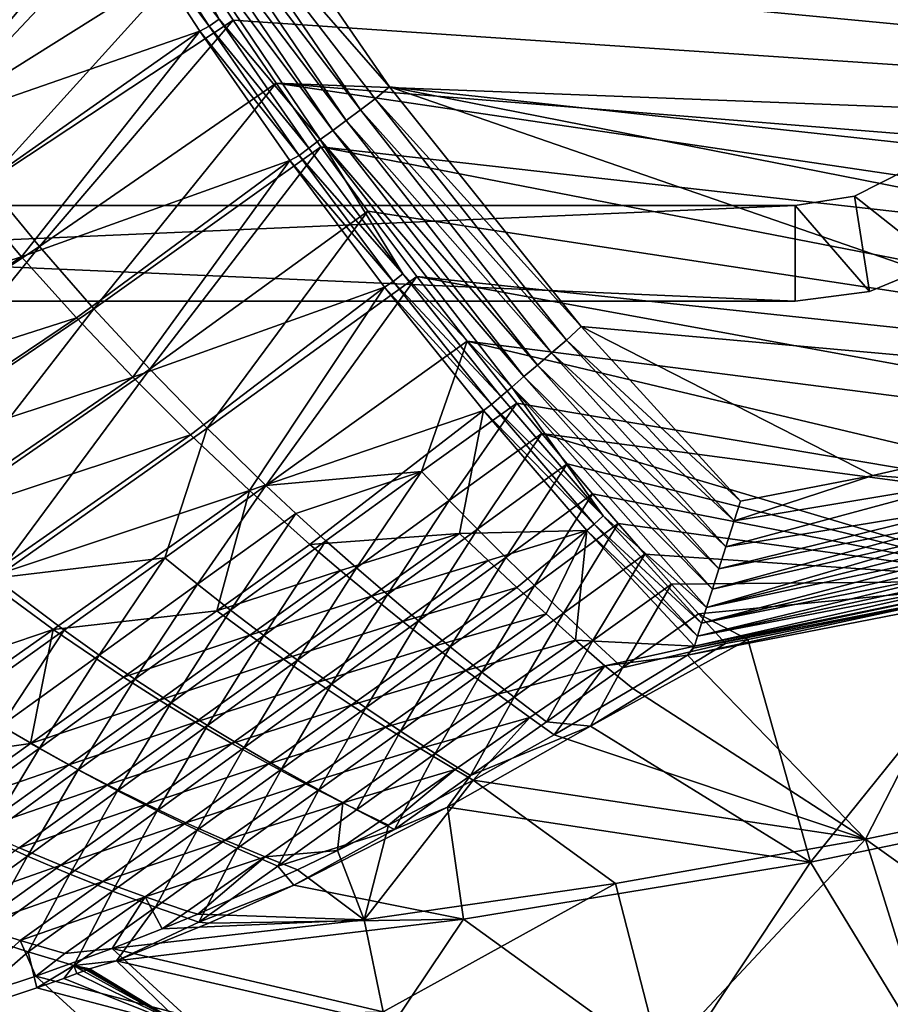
# Model space of a CAD drawing. Header units: metres. Extents: x 0 to 1651, y -1070 to 0.
# Tile 12 of 112: x 378 to 560, y -966 to -760. Entities that reach past the tile are written whole.
import ezdxf

# ---------------------------------------------------------------- set-up
doc = ezdxf.new("R2010")
doc.units = ezdxf.units.M

msp = doc.modelspace()

# ---------------------------------------------------------------- linework, layer by layer
at = {"layer": 'None'}
for points in [[(349.881927, -766.351929, -305.675262), (339.888123, -752.109558, -305.695221), (396.246918, -718.725159, -406)], [(349.881927, -766.351929, -305.675262), (396.246918, -718.725159, -406), (404.908142, -732.795654, -406)], [(412.642365, -725.19928, -402.069946), (455.149963, -773.877625, -403), (418.78299, -721.040039, -403)], [(418.78299, -721.040039, -403), (817.022522, -779.343079, -403), (874.955444, -755.91217, -403)], [(455.149963, -773.877625, -403), (743.870544, -805.366028, -403), (418.78299, -721.040039, -403)], [(743.870544, -805.366028, -403), (769.123169, -796.820801, -403), (418.78299, -721.040039, -403)], [(418.78299, -721.040039, -403), (769.123169, -796.820801, -403), (817.022522, -779.343079, -403)], [(449.072815, -778.666809, -401.985809), (412.642365, -725.19928, -402.069946), (409.638733, -727.115723, -400.920532)], [(449.072815, -778.666809, -401.985809), (452.154419, -776.379761, -402.745026), (412.642365, -725.19928, -402.069946)], [(452.154419, -776.379761, -402.745026), (455.149963, -773.877625, -403), (412.642365, -725.19928, -402.069946)], [(446.098785, -780.874023, -400.733734), (409.638733, -727.115723, -400.920532), (406.780457, -728.939514, -399.337524)], [(446.098785, -780.874023, -400.733734), (449.072815, -778.666809, -401.985809), (409.638733, -727.115723, -400.920532)], [(443.282104, -782.964417, -399.011993), (406.780457, -728.939514, -399.337524), (404.110596, -730.643188, -397.344635)], [(440.669128, -784.903687, -396.848724), (443.282104, -782.964417, -399.011993), (404.110596, -730.643188, -397.344635)], [(440.669128, -784.903687, -396.848724), (404.110596, -730.643188, -397.344635), (419.545227, -759.727051, -394.677643)], [(443.282104, -782.964417, -399.011993), (446.098785, -780.874023, -400.733734), (406.780457, -728.939514, -399.337524)], [(360.23291, -780.299438, -305.651245), (349.881927, -766.351929, -305.675262), (404.908142, -732.795654, -406)], [(404.908142, -732.795654, -406), (413.763672, -746.690247, -406), (360.23291, -780.299438, -305.651245)], [(966.380066, -745.566528, -406), (917.642761, -768.503906, -406), (404.908142, -732.795654, -406)], [(917.642761, -768.503906, -406), (413.763672, -746.690247, -406), (404.908142, -732.795654, -406)], [(335.724365, -754.798645, -292.612457), (345.809509, -768.93927, -292.612457), (397.507843, -734.586914, -389.243561)], [(345.809509, -768.93927, -292.612457), (356.261078, -782.759216, -292.612457), (397.507843, -734.586914, -389.243561)], [(397.507843, -734.586914, -389.243561), (356.261078, -782.759216, -292.612457), (415.461121, -762.23175, -388.762451)], [(417.416656, -761.193054, -391.868439), (399.495544, -733.588745, -392.254913), (397.507843, -734.586914, -389.243561)], [(415.461121, -762.23175, -388.762451), (417.416656, -761.193054, -391.868439), (397.507843, -734.586914, -389.243561)], [(417.416656, -761.193054, -391.868439), (419.545227, -759.727051, -394.677643), (399.495544, -733.588745, -392.254913)], [(413.763672, -746.690247, -406), (370.930908, -793.941162, -305.622925), (360.23291, -780.299438, -305.651245)], [(413.763672, -746.690247, -406), (422.483612, -759.920715, -406), (370.930908, -793.941162, -305.622925)], [(917.642761, -768.503906, -406), (868.193237, -789.862549, -406), (413.763672, -746.690247, -406)], [(868.193237, -789.862549, -406), (422.483612, -759.920715, -406), (413.763672, -746.690247, -406)], [(422.483612, -759.920715, -406), (381.965881, -807.26593, -305.590149), (370.930908, -793.941162, -305.622925)], [(381.965881, -807.26593, -305.590149), (422.483612, -759.920715, -406), (431.436432, -773.070007, -406)], [(436.224152, -788.202515, -391.346588), (417.416656, -761.193054, -391.868439), (415.461121, -762.23175, -388.762451)], [(438.302765, -786.659912, -394.279602), (419.545227, -759.727051, -394.677643), (417.416656, -761.193054, -391.868439)], [(436.224152, -788.202515, -391.346588), (438.302765, -786.659912, -394.279602), (417.416656, -761.193054, -391.868439)], [(438.302765, -786.659912, -394.279602), (440.669128, -784.903687, -396.848724), (419.545227, -759.727051, -394.677643)], [(422.483612, -759.920715, -406), (868.193237, -789.862549, -406), (431.436432, -773.070007, -406)], [(356.261078, -782.759216, -292.612457), (367.066193, -796.245361, -292.612457), (415.461121, -762.23175, -388.762451)], [(415.461121, -762.23175, -388.762451), (367.066193, -796.245361, -292.612457), (378.211334, -809.385559, -292.612457)], [(434.321045, -789.294983, -388.114349), (415.461121, -762.23175, -388.762451), (378.211334, -809.385559, -292.612457)], [(434.321045, -789.294983, -388.114349), (436.224152, -788.202515, -391.346588), (415.461121, -762.23175, -388.762451)], [(393.327759, -820.262634, -305.552734), (381.965881, -807.26593, -305.590149), (431.436432, -773.070007, -406)], [(431.436432, -773.070007, -406), (440.794678, -786.374756, -406), (393.327759, -820.262634, -305.552734)], [(868.193237, -789.862549, -406), (829.429016, -805.309204, -406), (431.436432, -773.070007, -406)], [(431.436432, -773.070007, -406), (829.429016, -805.309204, -406), (777.389954, -824.316711, -406)], [(431.436432, -773.070007, -406), (777.389954, -824.316711, -406), (440.794678, -786.374756, -406)], [(495.199585, -823.980286, -403), (455.149963, -773.877625, -403), (452.154419, -776.379761, -402.745026)], [(636.680481, -836.68634, -403), (694.077942, -820.897461, -403), (455.149963, -773.877625, -403)], [(694.077942, -820.897461, -403), (743.870544, -805.366028, -403), (455.149963, -773.877625, -403)], [(455.149963, -773.877625, -403), (495.199585, -823.980286, -403), (636.680481, -836.68634, -403)], [(492.138519, -826.801575, -402.709076), (452.154419, -776.379761, -402.745026), (449.072815, -778.666809, -401.985809)], [(492.138519, -826.801575, -402.709076), (495.199585, -823.980286, -403), (452.154419, -776.379761, -402.745026)], [(489.040771, -829.46991, -401.843567), (449.072815, -778.666809, -401.985809), (446.098785, -780.874023, -400.733734)], [(489.040771, -829.46991, -401.843567), (492.138519, -826.801575, -402.709076), (449.072815, -778.666809, -401.985809)], [(486.066528, -832.03186, -400.418335), (446.098785, -780.874023, -400.733734), (443.282104, -782.964417, -399.011993)], [(486.066528, -832.03186, -400.418335), (489.040771, -829.46991, -401.843567), (446.098785, -780.874023, -400.733734)], [(483.272522, -834.438538, -398.46347), (443.282104, -782.964417, -399.011993), (440.669128, -784.903687, -396.848724)], [(483.272522, -834.438538, -398.46347), (486.066528, -832.03186, -400.418335), (443.282104, -782.964417, -399.011993)], [(440.794678, -786.374756, -406), (405.006531, -832.920959, -305.510468), (393.327759, -820.262634, -305.552734)], [(440.794678, -786.374756, -406), (450.584564, -799.842957, -406), (405.006531, -832.920959, -305.510468)], [(440.669128, -784.903687, -396.848724), (438.302765, -786.659912, -394.279602), (457.932037, -812.966003, -393.766693)], [(480.711334, -836.644714, -396.015381), (483.272522, -834.438538, -398.46347), (440.669128, -784.903687, -396.848724)], [(480.711334, -836.644714, -396.015381), (440.669128, -784.903687, -396.848724), (457.932037, -812.966003, -393.766693)], [(777.389954, -824.316711, -406), (724.750854, -841.593079, -406), (440.794678, -786.374756, -406)], [(440.794678, -786.374756, -406), (724.750854, -841.593079, -406), (450.584564, -799.842957, -406)], [(455.910187, -814.582092, -390.675446), (436.224152, -788.202515, -391.346588), (434.321045, -789.294983, -388.114349)], [(457.932037, -812.966003, -393.766693), (438.302765, -786.659912, -394.279602), (436.224152, -788.202515, -391.346588)], [(455.910187, -814.582092, -390.675446), (457.932037, -812.966003, -393.766693), (436.224152, -788.202515, -391.346588)], [(434.321045, -789.294983, -388.114349), (378.211334, -809.385559, -292.612457), (389.682281, -822.168335, -292.612457)], [(401.464233, -834.58313, -292.612457), (434.321045, -789.294983, -388.114349), (389.682281, -822.168335, -292.612457)], [(454.0896, -815.739929, -387.278625), (434.321045, -789.294983, -388.114349), (401.464233, -834.58313, -292.612457)], [(454.0896, -815.739929, -387.278625), (455.910187, -814.582092, -390.675446), (434.321045, -789.294983, -388.114349)], [(370.930908, -793.941162, -305.622925), (381.965881, -807.26593, -305.590149), (331.571777, -840.637573, -204.657486)], [(367.066193, -796.245361, -292.612457), (316.51004, -828.630127, -195.074982), (378.211334, -809.385559, -292.612457)], [(450.584564, -799.842957, -406), (416.993134, -845.233215, -305.462921), (405.006531, -832.920959, -305.510468)], [(416.993134, -845.233215, -305.462921), (450.584564, -799.842957, -406), (460.835541, -813.483276, -406)], [(724.750854, -841.593079, -406), (460.835541, -813.483276, -406), (450.584564, -799.842957, -406)], [(381.965881, -807.26593, -305.590149), (344.835022, -853.15979, -204.615845), (331.571777, -840.637573, -204.657486)], [(344.835022, -853.15979, -204.615845), (381.965881, -807.26593, -305.590149), (393.327759, -820.262634, -305.552734)], [(378.211334, -809.385559, -292.612457), (316.51004, -828.630127, -195.074982), (329.35321, -841.471313, -195.074982)], [(389.682281, -822.168335, -292.612457), (378.211334, -809.385559, -292.612457), (329.35321, -841.471313, -195.074982)], [(478.430847, -838.60907, -393.12027), (457.932037, -812.966003, -393.766693), (455.910187, -814.582092, -390.675446)], [(480.711334, -836.644714, -396.015381), (457.932037, -812.966003, -393.766693), (478.430847, -838.60907, -393.12027)], [(429.278656, -857.192932, -305.409546), (416.993134, -845.233215, -305.462921), (460.835541, -813.483276, -406)], [(429.278656, -857.192932, -305.409546), (460.835541, -813.483276, -406), (471.364014, -827.031738, -406)], [(476.476593, -840.29248, -389.832031), (455.910187, -814.582092, -390.675446), (454.0896, -815.739929, -387.278625)], [(476.476593, -840.29248, -389.832031), (478.430847, -838.60907, -393.12027), (455.910187, -814.582092, -390.675446)], [(724.750854, -841.593079, -406), (682.642212, -854.043579, -406), (460.835541, -813.483276, -406)], [(682.642212, -854.043579, -406), (471.364014, -827.031738, -406), (460.835541, -813.483276, -406)], [(413.541809, -846.620239, -292.612457), (454.0896, -815.739929, -387.278625), (401.464233, -834.58313, -292.612457)], [(454.0896, -815.739929, -387.278625), (413.541809, -846.620239, -292.612457), (425.899109, -858.270813, -292.612457)], [(474.774078, -841.52179, -386.232208), (454.0896, -815.739929, -387.278625), (425.899109, -858.270813, -292.612457)], [(474.774078, -841.52179, -386.232208), (476.476593, -840.29248, -389.832031), (454.0896, -815.739929, -387.278625)], [(358.522186, -865.145752, -204.568878), (344.835022, -853.15979, -204.615845), (393.327759, -820.262634, -305.552734)], [(393.327759, -820.262634, -305.552734), (405.006531, -832.920959, -305.510468), (358.522186, -865.145752, -204.568878)], [(389.682281, -822.168335, -292.612457), (329.35321, -841.471313, -195.074982), (342.631134, -853.778076, -195.074982)], [(401.464233, -834.58313, -292.612457), (389.682281, -822.168335, -292.612457), (342.631134, -853.778076, -195.074982)], [(528.535522, -860.498474, -403), (495.199585, -823.980286, -403), (492.138519, -826.801575, -402.709076)], [(495.199585, -823.980286, -403), (556.248596, -855.120728, -403), (636.680481, -836.68634, -403)], [(495.199585, -823.980286, -403), (528.535522, -860.498474, -403), (556.248596, -855.120728, -403)], [(461.827362, -854.309875, -355.822205), (429.278656, -857.192932, -305.409546), (471.364014, -827.031738, -406)], [(471.364014, -827.031738, -406), (481.750244, -839.967041, -406), (461.827362, -854.309875, -355.822205)], [(682.642212, -854.043579, -406), (636.776367, -866.25531, -406), (471.364014, -827.031738, -406)], [(636.776367, -866.25531, -406), (481.750244, -839.967041, -406), (471.364014, -827.031738, -406)], [(527.215393, -864.630432, -402.75528), (492.138519, -826.801575, -402.709076), (489.040771, -829.46991, -401.843567)], [(527.215393, -864.630432, -402.75528), (528.535522, -860.498474, -403), (492.138519, -826.801575, -402.709076)], [(525.483521, -870.060669, -401.663666), (489.040771, -829.46991, -401.843567), (486.066528, -832.03186, -400.418335)], [(525.483521, -870.060669, -401.663666), (527.215393, -864.630432, -402.75528), (489.040771, -829.46991, -401.843567)], [(405.006531, -832.920959, -305.510468), (372.612183, -876.577881, -204.515976), (358.522186, -865.145752, -204.568878)], [(405.006531, -832.920959, -305.510468), (416.993134, -845.233215, -305.462921), (372.612183, -876.577881, -204.515976)], [(524.036255, -874.610718, -400.002136), (486.066528, -832.03186, -400.418335), (483.272522, -834.438538, -398.46347)], [(524.036255, -874.610718, -400.002136), (525.483521, -870.060669, -401.663666), (486.066528, -832.03186, -400.418335)], [(401.464233, -834.58313, -292.612457), (342.631134, -853.778076, -195.074982), (356.316833, -865.530884, -195.074982)], [(413.541809, -846.620239, -292.612457), (401.464233, -834.58313, -292.612457), (356.316833, -865.530884, -195.074982)], [(522.687622, -878.859192, -397.708893), (483.272522, -834.438538, -398.46347), (480.711334, -836.644714, -396.015381)], [(522.687622, -878.859192, -397.708893), (524.036255, -874.610718, -400.002136), (483.272522, -834.438538, -398.46347)], [(499.798706, -863.546021, -392.321777), (480.711334, -836.644714, -396.015381), (478.430847, -838.60907, -393.12027)], [(521.472595, -882.692444, -394.833649), (480.711334, -836.644714, -396.015381), (499.798706, -863.546021, -392.321777)], [(521.472595, -882.692444, -394.833649), (522.687622, -878.859192, -397.708893), (480.711334, -836.644714, -396.015381)], [(636.680481, -836.68634, -403), (556.248596, -855.120728, -403), (575.57605, -856.525452, -402.52005)], [(499.798706, -863.546021, -392.321777), (478.430847, -838.60907, -393.12027), (476.476593, -840.29248, -389.832031)], [(474.774078, -841.52179, -386.232208), (425.899109, -858.270813, -292.612457), (438.519806, -869.526917, -292.612457)], [(469.800964, -867.235657, -341.381226), (474.774078, -841.52179, -386.232208), (438.519806, -869.526917, -292.612457)], [(481.750244, -839.967041, -406), (467.646088, -860.34613, -355.79126), (461.827362, -854.309875, -355.822205)], [(481.750244, -839.967041, -406), (487.004303, -846.355835, -406), (467.646088, -860.34613, -355.79126)], [(496.388275, -866.587891, -384.947418), (474.774078, -841.52179, -386.232208), (469.800964, -867.235657, -341.381226)], [(497.926514, -865.28479, -388.794128), (476.476593, -840.29248, -389.832031), (474.774078, -841.52179, -386.232208)], [(496.388275, -866.587891, -384.947418), (497.926514, -865.28479, -388.794128), (474.774078, -841.52179, -386.232208)], [(497.926514, -865.28479, -388.794128), (499.798706, -863.546021, -392.321777), (476.476593, -840.29248, -389.832031)], [(481.750244, -839.967041, -406), (636.776367, -866.25531, -406), (487.004303, -846.355835, -406)], [(416.993134, -845.233215, -305.462921), (408.180786, -872.322693, -254.934967), (372.612183, -876.577881, -204.515976)], [(408.180786, -872.322693, -254.934967), (416.993134, -845.233215, -305.462921), (429.278656, -857.192932, -305.409546)], [(413.541809, -846.620239, -292.612457), (356.316833, -865.530884, -195.074982), (370.382111, -876.711914, -195.074982)], [(425.899109, -858.270813, -292.612457), (413.541809, -846.620239, -292.612457), (370.382111, -876.711914, -195.074982)], [(487.004303, -846.355835, -406), (473.527954, -866.321777, -355.758728), (467.646088, -860.34613, -355.79126)], [(487.004303, -846.355835, -406), (492.298248, -852.692017, -406), (473.527954, -866.321777, -355.758728)], [(636.776367, -866.25531, -406), (590.582947, -877.16272, -406), (487.004303, -846.355835, -406)], [(487.004303, -846.355835, -406), (590.582947, -877.16272, -406), (492.298248, -852.692017, -406)], [(492.298248, -852.692017, -406), (479.473236, -872.238831, -355.72467), (473.527954, -866.321777, -355.758728)], [(492.298248, -852.692017, -406), (497.606201, -858.946045, -406), (479.473236, -872.238831, -355.72467)], [(590.582947, -877.16272, -406), (497.606201, -858.946045, -406), (492.298248, -852.692017, -406)], [(435.530731, -863.038452, -305.380524), (429.278656, -857.192932, -305.409546), (461.827362, -854.309875, -355.822205)], [(441.854187, -868.793274, -305.349823), (435.530731, -863.038452, -305.380524), (461.827362, -854.309875, -355.822205)], [(441.854187, -868.793274, -305.349823), (461.827362, -854.309875, -355.822205), (448.247803, -874.45697, -305.317474)], [(461.827362, -854.309875, -355.822205), (467.646088, -860.34613, -355.79126), (448.247803, -874.45697, -305.317474)], [(575.57605, -856.525452, -402.52005), (556.248596, -855.120728, -403), (527.215393, -864.630432, -402.75528)], [(556.248596, -855.120728, -403), (528.535522, -860.498474, -403), (527.215393, -864.630432, -402.75528)], [(384.797821, -887.305115, -195.074982), (425.899109, -858.270813, -292.612457), (370.382111, -876.711914, -195.074982)], [(425.899109, -858.270813, -292.612457), (384.797821, -887.305115, -195.074982), (419.026825, -883.411499, -243.843719)], [(414.992859, -877.852173, -254.904358), (408.180786, -872.322693, -254.934967), (429.278656, -857.192932, -305.409546)], [(414.992859, -877.852173, -254.904358), (429.278656, -857.192932, -305.409546), (435.530731, -863.038452, -305.380524)], [(438.519806, -869.526917, -292.612457), (425.899109, -858.270813, -292.612457), (419.026825, -883.411499, -243.843719)], [(527.215393, -864.630432, -402.75528), (525.483521, -870.060669, -401.663666), (575.57605, -856.525452, -402.52005)], [(525.483521, -870.060669, -401.663666), (576.663025, -861.587158, -401.100159), (575.57605, -856.525452, -402.52005)], [(467.646088, -860.34613, -355.79126), (454.709625, -880.030945, -305.283478), (448.247803, -874.45697, -305.317474)], [(467.646088, -860.34613, -355.79126), (473.527954, -866.321777, -355.758728), (454.709625, -880.030945, -305.283478)], [(497.606201, -858.946045, -406), (485.482178, -878.099304, -355.689087), (479.473236, -872.238831, -355.72467)], [(497.606201, -858.946045, -406), (502.985352, -865.185608, -406), (485.482178, -878.099304, -355.689087)], [(502.985352, -865.185608, -406), (497.606201, -858.946045, -406), (590.582947, -877.16272, -406)], [(525.483521, -870.060669, -401.663666), (524.036255, -874.610718, -400.002136), (576.663025, -861.587158, -401.100159)], [(524.036255, -874.610718, -400.002136), (577.181702, -864.002136, -400.048401), (576.663025, -861.587158, -401.100159)], [(421.884399, -883.262207, -254.871994), (414.992859, -877.852173, -254.904358), (435.530731, -863.038452, -305.380524)], [(421.884399, -883.262207, -254.871994), (435.530731, -863.038452, -305.380524), (441.854187, -868.793274, -305.349823)], [(520.419556, -886.018555, -391.440338), (499.798706, -863.546021, -392.321777), (497.926514, -865.28479, -388.794128)], [(520.419556, -886.018555, -391.440338), (521.472595, -882.692444, -394.833649), (499.798706, -863.546021, -392.321777)], [(524.036255, -874.610718, -400.002136), (522.687622, -878.859192, -397.708893), (577.181702, -864.002136, -400.048401)], [(522.687622, -878.859192, -397.708893), (577.678101, -866.313721, -398.780426), (577.181702, -864.002136, -400.048401)], [(473.527954, -866.321777, -355.758728), (461.237457, -885.517029, -305.247986), (454.709625, -880.030945, -305.283478)], [(473.527954, -866.321777, -355.758728), (479.473236, -872.238831, -355.72467), (461.237457, -885.517029, -305.247986)], [(475.776398, -872.92041, -341.381226), (496.388275, -866.587891, -384.947418), (469.800964, -867.235657, -341.381226)], [(475.776398, -872.92041, -341.381226), (481.804382, -878.529846, -341.381226), (496.388275, -866.587891, -384.947418)], [(481.804382, -878.529846, -341.381226), (487.883606, -884.063477, -341.381226), (496.388275, -866.587891, -384.947418)], [(502.985352, -865.185608, -406), (491.554626, -883.904419, -355.652008), (485.482178, -878.099304, -355.689087)], [(496.388275, -866.587891, -384.947418), (487.883606, -884.063477, -341.381226), (494.012787, -889.520996, -341.381226)], [(502.985352, -865.185608, -406), (508.54657, -871.535217, -406), (491.554626, -883.904419, -355.652008)], [(518.900208, -890.82489, -383.418823), (496.388275, -866.587891, -384.947418), (494.012787, -889.520996, -341.381226)], [(519.559814, -888.737122, -387.627777), (497.926514, -865.28479, -388.794128), (496.388275, -866.587891, -384.947418)], [(518.900208, -890.82489, -383.418823), (519.559814, -888.737122, -387.627777), (496.388275, -866.587891, -384.947418)], [(519.559814, -888.737122, -387.627777), (520.419556, -886.018555, -391.440338), (497.926514, -865.28479, -388.794128)], [(508.54657, -871.535217, -406), (502.985352, -865.185608, -406), (590.582947, -877.16272, -406)], [(522.687622, -878.859192, -397.708893), (521.472595, -882.692444, -394.833649), (577.678101, -866.313721, -398.780426)], [(521.472595, -882.692444, -394.833649), (578.148621, -868.504761, -397.307617), (577.678101, -866.313721, -398.780426)], [(438.519806, -869.526917, -292.612457), (444.923706, -875.0047, -292.612457), (469.800964, -867.235657, -341.381226)], [(444.923706, -875.0047, -292.612457), (451.387146, -880.381287, -292.612457), (469.800964, -867.235657, -341.381226)], [(469.800964, -867.235657, -341.381226), (451.387146, -880.381287, -292.612457), (475.776398, -872.92041, -341.381226)], [(578.148621, -868.504761, -397.307617), (521.472595, -882.692444, -394.833649), (578.5896, -870.558105, -395.641296)], [(438.519806, -869.526917, -292.612457), (419.026825, -883.411499, -243.843719), (444.923706, -875.0047, -292.612457)], [(428.85318, -888.551819, -254.837799), (421.884399, -883.262207, -254.871994), (441.854187, -868.793274, -305.349823)], [(428.85318, -888.551819, -254.837799), (441.854187, -868.793274, -305.349823), (448.247803, -874.45697, -305.317474)], [(520.419556, -886.018555, -391.440338), (578.997437, -872.457214, -393.793457), (578.5896, -870.558105, -395.641296)], [(578.5896, -870.558105, -395.641296), (521.472595, -882.692444, -394.833649), (520.419556, -886.018555, -391.440338)], [(372.612183, -876.577881, -204.515976), (408.180786, -872.322693, -254.934967), (387.08371, -887.440186, -204.456451)], [(408.180786, -872.322693, -254.934967), (394.455872, -892.652527, -204.423981), (387.08371, -887.440186, -204.456451)], [(394.455872, -892.652527, -204.423981), (408.180786, -872.322693, -254.934967), (414.992859, -877.852173, -254.904358)], [(479.473236, -872.238831, -355.72467), (467.829132, -890.917236, -305.21106), (461.237457, -885.517029, -305.247986)], [(479.473236, -872.238831, -355.72467), (485.482178, -878.099304, -355.689087), (467.829132, -890.917236, -305.21106)], [(508.54657, -871.535217, -406), (497.688416, -889.65155, -355.613434), (491.554626, -883.904419, -355.652008)], [(508.54657, -871.535217, -406), (514.144531, -877.8255, -406), (497.688416, -889.65155, -355.613434)], [(590.582947, -877.16272, -406), (514.144531, -877.8255, -406), (508.54657, -871.535217, -406)], [(579.369141, -874.18811, -391.779236), (578.997437, -872.457214, -393.793457), (520.419556, -886.018555, -391.440338)], [(435.895386, -893.722534, -254.801956), (428.85318, -888.551819, -254.837799), (448.247803, -874.45697, -305.317474)], [(448.247803, -874.45697, -305.317474), (454.709625, -880.030945, -305.283478), (435.895386, -893.722534, -254.801956)], [(451.387146, -880.381287, -292.612457), (457.90799, -885.655884, -292.612457), (475.776398, -872.92041, -341.381226)], [(457.90799, -885.655884, -292.612457), (481.804382, -878.529846, -341.381226), (475.776398, -872.92041, -341.381226)], [(579.701843, -875.737488, -389.61441), (579.369141, -874.18811, -391.779236), (519.559814, -888.737122, -387.627777)], [(519.559814, -888.737122, -387.627777), (579.369141, -874.18811, -391.779236), (520.419556, -886.018555, -391.440338)], [(327.222443, -906.803589, -97.537491), (384.797821, -887.305115, -195.074982), (370.382111, -876.711914, -195.074982)], [(365.98587, -902.545471, -153.974792), (372.612183, -876.577881, -204.515976), (387.08371, -887.440186, -204.456451)], [(419.026825, -883.411499, -243.843719), (425.968079, -888.533264, -243.843719), (444.923706, -875.0047, -292.612457)], [(444.923706, -875.0047, -292.612457), (425.968079, -888.533264, -243.843719), (451.387146, -880.381287, -292.612457)], [(579.992737, -877.091919, -387.314758), (579.701843, -875.737488, -389.61441), (519.559814, -888.737122, -387.627777)], [(401.915436, -897.71637, -204.389603), (394.455872, -892.652527, -204.423981), (414.992859, -877.852173, -254.904358)], [(401.915436, -897.71637, -204.389603), (414.992859, -877.852173, -254.904358), (421.884399, -883.262207, -254.871994)], [(464.484039, -890.82782, -292.612457), (481.804382, -878.529846, -341.381226), (457.90799, -885.655884, -292.612457)], [(481.804382, -878.529846, -341.381226), (464.484039, -890.82782, -292.612457), (487.883606, -884.063477, -341.381226)], [(485.482178, -878.099304, -355.689087), (474.482819, -896.233215, -305.172821), (467.829132, -890.917236, -305.21106)], [(485.482178, -878.099304, -355.689087), (491.554626, -883.904419, -355.652008), (474.482819, -896.233215, -305.172821)], [(514.144531, -877.8255, -406), (503.880737, -895.337158, -355.573395), (497.688416, -889.65155, -355.613434)], [(514.144531, -877.8255, -406), (519.796448, -884.075562, -406), (503.880737, -895.337158, -355.573395)], [(519.796448, -884.075562, -406), (514.144531, -877.8255, -406), (590.582947, -877.16272, -406)], [(580.439209, -879.171082, -382.385681), (580.239075, -878.239136, -384.897552), (518.752686, -891.217285, -382.386414)], [(580.239075, -878.239136, -384.897552), (518.900208, -890.82489, -383.418823), (518.752686, -891.217285, -382.386414)], [(580.239075, -878.239136, -384.897552), (579.992737, -877.091919, -387.314758), (518.900208, -890.82489, -383.418823)], [(579.992737, -877.091919, -387.314758), (519.559814, -888.737122, -387.627777), (518.900208, -890.82489, -383.418823)], [(530.069397, -889.384277, -406), (519.796448, -884.075562, -406), (590.582947, -877.16272, -406)], [(590.582947, -877.16272, -406), (543.202576, -935.981506, -63), (530.069397, -889.384277, -406)], [(615.638672, -920.923889, -63), (543.202576, -935.981506, -63), (590.582947, -877.16272, -406)], [(425.968079, -888.533264, -243.843719), (432.973328, -893.526917, -243.843719), (451.387146, -880.381287, -292.612457)], [(432.973328, -893.526917, -243.843719), (457.90799, -885.655884, -292.612457), (451.387146, -880.381287, -292.612457)], [(454.709625, -880.030945, -305.283478), (443.006561, -898.776672, -254.764664), (435.895386, -893.722534, -254.801956)], [(454.709625, -880.030945, -305.283478), (461.237457, -885.517029, -305.247986), (443.006561, -898.776672, -254.764664)], [(518.752686, -891.217285, -382.386414), (517.490356, -892.671936, -377.175201), (580.439209, -879.171082, -382.385681)], [(517.490356, -892.671936, -377.175201), (580.733521, -880.355408, -377.175201), (580.439209, -879.171082, -382.385681)], [(517.490356, -892.671936, -377.175201), (554.688477, -931.153809, -60), (580.733521, -880.355408, -377.175201)], [(554.688477, -931.153809, -60), (606.657959, -920.294556, -60), (580.733521, -880.355408, -377.175201)], [(419.026825, -883.411499, -243.843719), (384.797821, -887.305115, -195.074982), (399.533875, -897.296143, -195.074982)], [(419.026825, -883.411499, -243.843719), (399.533875, -897.296143, -195.074982), (425.968079, -888.533264, -243.843719)], [(409.459229, -902.63031, -204.353271), (401.915436, -897.71637, -204.389603), (421.884399, -883.262207, -254.871994)], [(409.459229, -902.63031, -204.353271), (421.884399, -883.262207, -254.871994), (428.85318, -888.551819, -254.837799)], [(464.484039, -890.82782, -292.612457), (471.113159, -895.896301, -292.612457), (487.883606, -884.063477, -341.381226)], [(487.883606, -884.063477, -341.381226), (471.113159, -895.896301, -292.612457), (494.012787, -889.520996, -341.381226)], [(491.554626, -883.904419, -355.652008), (481.198303, -901.464355, -305.13324), (474.482819, -896.233215, -305.172821)], [(491.554626, -883.904419, -355.652008), (497.688416, -889.65155, -355.613434), (481.198303, -901.464355, -305.13324)], [(519.796448, -884.075562, -406), (525.445435, -890.223083, -406), (503.880737, -895.337158, -355.573395)], [(530.069397, -889.384277, -406), (525.445435, -890.223083, -406), (519.796448, -884.075562, -406)], [(432.973328, -893.526917, -243.843719), (440.039551, -898.391418, -243.843719), (457.90799, -885.655884, -292.612457)], [(440.039551, -898.391418, -243.843719), (464.484039, -890.82782, -292.612457), (457.90799, -885.655884, -292.612457)], [(461.237457, -885.517029, -305.247986), (450.182281, -903.716553, -254.726166), (443.006561, -898.776672, -254.764664)], [(461.237457, -885.517029, -305.247986), (467.829132, -890.917236, -305.21106), (450.182281, -903.716553, -254.726166)], [(327.222443, -906.803589, -97.537491), (343.696564, -916.339355, -97.537491), (384.797821, -887.305115, -195.074982)], [(343.696564, -916.339355, -97.537491), (380.040924, -911.180725, -146.306229), (384.797821, -887.305115, -195.074982)], [(373.917847, -907.439575, -153.940247), (365.98587, -902.545471, -153.974792), (387.08371, -887.440186, -204.456451)], [(387.08371, -887.440186, -204.456451), (394.455872, -892.652527, -204.423981), (373.917847, -907.439575, -153.940247)], [(384.797821, -887.305115, -195.074982), (380.040924, -911.180725, -146.306229), (399.533875, -897.296143, -195.074982)], [(399.533875, -897.296143, -195.074982), (407.012451, -902.06189, -195.074982), (425.968079, -888.533264, -243.843719)], [(407.012451, -902.06189, -195.074982), (432.973328, -893.526917, -243.843719), (425.968079, -888.533264, -243.843719)], [(417.081726, -907.39624, -204.315247), (409.459229, -902.63031, -204.353271), (428.85318, -888.551819, -254.837799)], [(428.85318, -888.551819, -254.837799), (435.895386, -893.722534, -254.801956), (417.081726, -907.39624, -204.315247)], [(440.039551, -898.391418, -243.843719), (447.163727, -903.125732, -243.843719), (464.484039, -890.82782, -292.612457)], [(447.163727, -903.125732, -243.843719), (471.113159, -895.896301, -292.612457), (464.484039, -890.82782, -292.612457)], [(467.829132, -890.917236, -305.21106), (457.419037, -908.544189, -254.686615), (450.182281, -903.716553, -254.726166)], [(467.829132, -890.917236, -305.21106), (474.482819, -896.233215, -305.172821), (457.419037, -908.544189, -254.686615)], [(494.012787, -889.520996, -341.381226), (471.113159, -895.896301, -292.612457), (477.793091, -900.861023, -292.612457)], [(494.012787, -889.520996, -341.381226), (477.793091, -900.861023, -292.612457), (500.18924, -894.90979, -341.381226)], [(497.688416, -889.65155, -355.613434), (487.975891, -906.609558, -305.092316), (481.198303, -901.464355, -305.13324)], [(497.688416, -889.65155, -355.613434), (503.880737, -895.337158, -355.573395), (487.975891, -906.609558, -305.092316)], [(500.18924, -894.90979, -341.381226), (518.900208, -890.82489, -383.418823), (494.012787, -889.520996, -341.381226)], [(543.202576, -935.981506, -63), (497.161438, -907.546326, -318.317505), (530.069397, -889.384277, -406)], [(530.069397, -889.384277, -406), (497.161438, -907.546326, -318.317505), (525.445435, -890.223083, -406)], [(503.880737, -895.337158, -355.573395), (525.445435, -890.223083, -406), (497.161438, -907.546326, -318.317505)], [(517.490356, -892.671936, -377.175201), (518.900208, -890.82489, -383.418823), (500.18924, -894.90979, -341.381226)], [(517.490356, -892.671936, -377.175201), (518.752686, -891.217285, -382.386414), (518.900208, -890.82489, -383.418823)], [(394.455872, -892.652527, -204.423981), (381.944946, -912.155823, -153.903625), (373.917847, -907.439575, -153.940247)], [(381.944946, -912.155823, -153.903625), (394.455872, -892.652527, -204.423981), (401.915436, -897.71637, -204.389603)], [(505.999817, -899.667725, -341.893402), (517.490356, -892.671936, -377.175201), (500.18924, -894.90979, -341.381226)], [(517.490356, -892.671936, -377.175201), (505.999817, -899.667725, -341.893402), (554.688477, -931.153809, -60)], [(432.973328, -893.526917, -243.843719), (407.012451, -902.06189, -195.074982), (414.559509, -906.672546, -195.074982)], [(440.039551, -898.391418, -243.843719), (432.973328, -893.526917, -243.843719), (414.559509, -906.672546, -195.074982)], [(435.895386, -893.722534, -254.801956), (424.776581, -912.017212, -204.275925), (417.081726, -907.39624, -204.315247)], [(435.895386, -893.722534, -254.801956), (443.006561, -898.776672, -254.764664), (424.776581, -912.017212, -204.275925)], [(477.793091, -900.861023, -292.612457), (484.519257, -905.735291, -292.612457), (500.18924, -894.90979, -341.381226)], [(500.18924, -894.90979, -341.381226), (484.519257, -905.735291, -292.612457), (489.553955, -909.337708, -292.63443)], [(503.880737, -895.337158, -355.573395), (497.161438, -907.546326, -318.317505), (487.975891, -906.609558, -305.092316)], [(505.999817, -899.667725, -341.893402), (500.18924, -894.90979, -341.381226), (489.553955, -909.337708, -292.63443)], [(380.040924, -911.180725, -146.306229), (407.012451, -902.06189, -195.074982), (399.533875, -897.296143, -195.074982)], [(447.163727, -903.125732, -243.843719), (454.342712, -907.729187, -243.843719), (471.113159, -895.896301, -292.612457)], [(471.113159, -895.896301, -292.612457), (454.342712, -907.729187, -243.843719), (477.793091, -900.861023, -292.612457)], [(474.482819, -896.233215, -305.172821), (464.717773, -913.260132, -254.646027), (457.419037, -908.544189, -254.686615)], [(474.482819, -896.233215, -305.172821), (481.198303, -901.464355, -305.13324), (464.717773, -913.260132, -254.646027)], [(390.06311, -916.692505, -153.864929), (381.944946, -912.155823, -153.903625), (401.915436, -897.71637, -204.389603)], [(390.06311, -916.692505, -153.864929), (401.915436, -897.71637, -204.389603), (409.459229, -902.63031, -204.353271)], [(414.559509, -906.672546, -195.074982), (422.171143, -911.126892, -195.074982), (440.039551, -898.391418, -243.843719)], [(422.171143, -911.126892, -195.074982), (447.163727, -903.125732, -243.843719), (440.039551, -898.391418, -243.843719)], [(443.006561, -898.776672, -254.764664), (432.537384, -916.496338, -204.235641), (424.776581, -912.017212, -204.275925)], [(443.006561, -898.776672, -254.764664), (450.182281, -903.716553, -254.726166), (432.537384, -916.496338, -204.235641)], [(477.793091, -900.861023, -292.612457), (454.342712, -907.729187, -243.843719), (461.573395, -912.20105, -243.843719)], [(484.519257, -905.735291, -292.612457), (477.793091, -900.861023, -292.612457), (461.573395, -912.20105, -243.843719)], [(481.198303, -901.464355, -305.13324), (472.08078, -917.864319, -254.604294), (464.717773, -913.260132, -254.646027)], [(481.198303, -901.464355, -305.13324), (487.975891, -906.609558, -305.092316), (472.08078, -917.864319, -254.604294)], [(505.999817, -899.667725, -341.893402), (489.553955, -909.337708, -292.63443), (554.688477, -931.153809, -60)], [(407.012451, -902.06189, -195.074982), (380.040924, -911.180725, -146.306229), (388.056824, -915.590454, -146.306229)], [(414.559509, -906.672546, -195.074982), (407.012451, -902.06189, -195.074982), (388.056824, -915.590454, -146.306229)], [(398.265381, -921.052063, -153.824524), (390.06311, -916.692505, -153.864929), (409.459229, -902.63031, -204.353271)], [(398.265381, -921.052063, -153.824524), (409.459229, -902.63031, -204.353271), (417.081726, -907.39624, -204.315247)], [(422.171143, -911.126892, -195.074982), (429.843384, -915.423706, -195.074982), (447.163727, -903.125732, -243.843719)], [(429.843384, -915.423706, -195.074982), (454.342712, -907.729187, -243.843719), (447.163727, -903.125732, -243.843719)], [(450.182281, -903.716553, -254.726166), (440.3591, -920.836121, -204.194717), (432.537384, -916.496338, -204.235641)], [(450.182281, -903.716553, -254.726166), (457.419037, -908.544189, -254.686615), (440.3591, -920.836121, -204.194717)], [(468.849274, -916.560852, -243.843719), (484.519257, -905.735291, -292.612457), (461.573395, -912.20105, -243.843719)], [(484.519257, -905.735291, -292.612457), (468.849274, -916.560852, -243.843719), (472.667145, -918.813599, -243.8517)], [(489.553955, -909.337708, -292.63443), (484.519257, -905.735291, -292.612457), (472.667145, -918.813599, -243.8517)], [(381.944946, -912.155823, -153.903625), (361.97113, -926.581299, -103.415001), (373.917847, -907.439575, -153.940247)], [(388.056824, -915.590454, -146.306229), (396.145691, -919.818176, -146.306229), (414.559509, -906.672546, -195.074982)], [(396.145691, -919.818176, -146.306229), (422.171143, -911.126892, -195.074982), (414.559509, -906.672546, -195.074982)], [(406.543823, -925.238647, -153.782974), (398.265381, -921.052063, -153.824524), (417.081726, -907.39624, -204.315247)], [(417.081726, -907.39624, -204.315247), (424.776581, -912.017212, -204.275925), (406.543823, -925.238647, -153.782974)], [(454.342712, -907.729187, -243.843719), (429.843384, -915.423706, -195.074982), (437.572266, -919.562012, -195.074982)], [(454.342712, -907.729187, -243.843719), (437.572266, -919.562012, -195.074982), (461.573395, -912.20105, -243.843719)], [(472.08078, -917.864319, -254.604294), (497.161438, -907.546326, -318.317505), (467.291443, -924.467896, -231.08519)], [(497.161438, -907.546326, -318.317505), (543.202576, -935.981506, -63), (467.291443, -924.467896, -231.08519)], [(487.975891, -906.609558, -305.092316), (497.161438, -907.546326, -318.317505), (472.08078, -917.864319, -254.604294)], [(457.419037, -908.544189, -254.686615), (448.242706, -925.037292, -204.153107), (440.3591, -920.836121, -204.194717)], [(457.419037, -908.544189, -254.686615), (464.717773, -913.260132, -254.646027), (448.242706, -925.037292, -204.153107)], [(554.688477, -931.153809, -60), (489.553955, -909.337708, -292.63443), (472.667145, -918.813599, -243.8517)], [(380.040924, -911.180725, -146.306229), (343.696564, -916.339355, -97.537491), (360.547974, -925.065369, -97.537491)], [(388.056824, -915.590454, -146.306229), (380.040924, -911.180725, -146.306229), (360.547974, -925.065369, -97.537491)], [(396.145691, -919.818176, -146.306229), (404.302734, -923.862366, -146.306229), (422.171143, -911.126892, -195.074982)], [(404.302734, -923.862366, -146.306229), (429.843384, -915.423706, -195.074982), (422.171143, -911.126892, -195.074982)], [(361.97113, -926.581299, -103.415001), (381.944946, -912.155823, -153.903625), (370.66275, -930.739319, -103.37381)], [(370.66275, -930.739319, -103.37381), (381.944946, -912.155823, -153.903625), (390.06311, -916.692505, -153.864929)], [(424.776581, -912.017212, -204.275925), (414.890564, -929.256348, -153.740814), (406.543823, -925.238647, -153.782974)], [(424.776581, -912.017212, -204.275925), (432.537384, -916.496338, -204.235641), (414.890564, -929.256348, -153.740814)], [(461.573395, -912.20105, -243.843719), (437.572266, -919.562012, -195.074982), (445.353699, -923.541077, -195.074982)], [(461.573395, -912.20105, -243.843719), (445.353699, -923.541077, -195.074982), (468.849274, -916.560852, -243.843719)], [(464.717773, -913.260132, -254.646027), (456.191071, -929.099854, -204.110703), (448.242706, -925.037292, -204.153107)], [(464.717773, -913.260132, -254.646027), (472.08078, -917.864319, -254.604294), (456.191071, -929.099854, -204.110703)], [(360.547974, -925.065369, -97.537491), (369.101196, -929.119019, -97.537491), (388.056824, -915.590454, -146.306229)], [(369.101196, -929.119019, -97.537491), (396.145691, -919.818176, -146.306229), (388.056824, -915.590454, -146.306229)], [(412.523041, -927.72168, -146.306229), (429.843384, -915.423706, -195.074982), (404.302734, -923.862366, -146.306229)], [(429.843384, -915.423706, -195.074982), (412.523041, -927.72168, -146.306229), (437.572266, -919.562012, -195.074982)], [(379.443939, -934.691162, -103.33094), (370.66275, -930.739319, -103.37381), (390.06311, -916.692505, -153.864929)], [(379.443939, -934.691162, -103.33094), (390.06311, -916.692505, -153.864929), (398.265381, -921.052063, -153.824524)], [(432.537384, -916.496338, -204.235641), (423.298981, -933.108459, -153.698471), (414.890564, -929.256348, -153.740814)], [(432.537384, -916.496338, -204.235641), (440.3591, -920.836121, -204.194717), (423.298981, -933.108459, -153.698471)], [(445.353699, -923.541077, -195.074982), (453.17926, -927.386414, -195.074982), (468.849274, -916.560852, -243.843719)], [(468.849274, -916.560852, -243.843719), (453.17926, -927.386414, -195.074982), (454.922852, -928.204468, -195.107803)], [(472.667145, -918.813599, -243.8517), (468.849274, -916.560852, -243.843719), (454.922852, -928.204468, -195.107803)], [(472.08078, -917.864319, -254.604294), (467.291443, -924.467896, -231.08519), (456.191071, -929.099854, -204.110703)], [(369.101196, -929.119019, -97.537491), (377.731873, -932.963806, -97.537491), (396.145691, -919.818176, -146.306229)], [(377.731873, -932.963806, -97.537491), (404.302734, -923.862366, -146.306229), (396.145691, -919.818176, -146.306229)], [(437.572266, -919.562012, -195.074982), (412.523041, -927.72168, -146.306229), (420.801788, -931.394836, -146.306229)], [(437.572266, -919.562012, -195.074982), (420.801788, -931.394836, -146.306229), (445.353699, -923.541077, -195.074982)], [(454.922852, -928.204468, -195.107803), (449.868408, -948.038452, -60), (472.667145, -918.813599, -243.8517)], [(449.868408, -948.038452, -60), (502.408691, -940.404724, -60), (472.667145, -918.813599, -243.8517)], [(472.667145, -918.813599, -243.8517), (502.408691, -940.404724, -60), (554.688477, -931.153809, -60)], [(388.305664, -938.4422, -103.287109), (379.443939, -934.691162, -103.33094), (398.265381, -921.052063, -153.824524)], [(388.305664, -938.4422, -103.287109), (398.265381, -921.052063, -153.824524), (406.543823, -925.238647, -153.782974)], [(440.3591, -920.836121, -204.194717), (431.768982, -936.795166, -153.655914), (423.298981, -933.108459, -153.698471)], [(440.3591, -920.836121, -204.194717), (448.242706, -925.037292, -204.153107), (431.768982, -936.795166, -153.655914)], [(543.202576, -935.981506, -63), (615.638672, -920.923889, -63), (573.328857, -985.418701, -63)], [(606.657959, -920.294556, -60), (554.688477, -931.153809, -60), (630.46344, -985.314392, -60)], [(386.434296, -936.5979, -97.537491), (404.302734, -923.862366, -146.306229), (377.731873, -932.963806, -97.537491)], [(412.523041, -927.72168, -146.306229), (404.302734, -923.862366, -146.306229), (386.434296, -936.5979, -97.537491)], [(445.353699, -923.541077, -195.074982), (420.801788, -931.394836, -146.306229), (429.134033, -934.881104, -146.306229)], [(444.277649, -933.529358, -167.354248), (445.353699, -923.541077, -195.074982), (429.134033, -934.881104, -146.306229)], [(453.17926, -927.386414, -195.074982), (445.353699, -923.541077, -195.074982), (444.277649, -933.529358, -167.354248)], [(397.23877, -941.997742, -103.243042), (388.305664, -938.4422, -103.287109), (406.543823, -925.238647, -153.782974)], [(406.543823, -925.238647, -153.782974), (414.890564, -929.256348, -153.740814), (397.23877, -941.997742, -103.243042)], [(448.242706, -925.037292, -204.153107), (456.191071, -929.099854, -204.110703), (431.768982, -936.795166, -153.655914)], [(456.191071, -929.099854, -204.110703), (467.291443, -924.467896, -231.08519), (435.132813, -940.750916, -146.063629)], [(467.291443, -924.467896, -231.08519), (470.591461, -947.85907, -63), (435.132813, -940.750916, -146.063629)], [(543.202576, -935.981506, -63), (470.591461, -947.85907, -63), (467.291443, -924.467896, -231.08519)], [(395.202728, -940.019653, -97.537491), (412.523041, -927.72168, -146.306229), (386.434296, -936.5979, -97.537491)], [(412.523041, -927.72168, -146.306229), (395.202728, -940.019653, -97.537491), (420.801788, -931.394836, -146.306229)], [(454.922852, -928.204468, -195.107803), (453.17926, -927.386414, -195.074982), (444.277649, -933.529358, -167.354248)], [(454.922852, -928.204468, -195.107803), (444.277649, -933.529358, -167.354248), (449.868408, -948.038452, -60)], [(414.890564, -929.256348, -153.740814), (406.235321, -945.362, -103.199318), (397.23877, -941.997742, -103.243042)], [(414.890564, -929.256348, -153.740814), (423.298981, -933.108459, -153.698471), (406.235321, -945.362, -103.199318)], [(431.768982, -936.795166, -153.655914), (456.191071, -929.099854, -204.110703), (435.132813, -940.750916, -146.063629)], [(360.615509, -948.31488, -52.835575), (370.66275, -930.739319, -103.37381), (379.443939, -934.691162, -103.33094)], [(420.801788, -931.394836, -146.306229), (395.202728, -940.019653, -97.537491), (404.031342, -943.227722, -97.537491)], [(420.801788, -931.394836, -146.306229), (404.031342, -943.227722, -97.537491), (429.134033, -934.881104, -146.306229)], [(554.688477, -931.153809, -60), (502.408691, -940.404724, -60), (511.839081, -976.966003, -60)], [(554.688477, -931.153809, -60), (511.839081, -976.966003, -60), (570.833679, -983.025208, -60)], [(630.46344, -985.314392, -60), (554.688477, -931.153809, -60), (570.833679, -983.025208, -60)], [(386.434296, -936.5979, -97.537491), (377.731873, -932.963806, -97.537491), (359.318054, -946.109436, -48.768745)], [(423.298981, -933.108459, -153.698471), (415.292969, -948.534119, -103.155907), (406.235321, -945.362, -103.199318)], [(423.298981, -933.108459, -153.698471), (431.768982, -936.795166, -153.655914), (415.292969, -948.534119, -103.155907)], [(429.134033, -934.881104, -146.306229), (435.896393, -937.552856, -146.352066), (444.277649, -933.529358, -167.354248)], [(444.277649, -933.529358, -167.354248), (435.896393, -937.552856, -146.352066), (449.868408, -948.038452, -60)], [(368.565887, -949.333374, -48.768745), (386.434296, -936.5979, -97.537491), (359.318054, -946.109436, -48.768745)], [(370.059814, -951.629333, -52.789501), (360.615509, -948.31488, -52.835575), (379.443939, -934.691162, -103.33094)], [(395.202728, -940.019653, -97.537491), (386.434296, -936.5979, -97.537491), (368.565887, -949.333374, -48.768745)], [(370.059814, -951.629333, -52.789501), (379.443939, -934.691162, -103.33094), (388.305664, -938.4422, -103.287109)], [(429.134033, -934.881104, -146.306229), (404.031342, -943.227722, -97.537491), (412.914337, -946.22113, -97.537491)], [(412.914337, -946.22113, -97.537491), (415.049011, -946.862549, -97.667206), (429.134033, -934.881104, -146.306229)], [(415.049011, -946.862549, -97.667206), (435.896393, -937.552856, -146.352066), (429.134033, -934.881104, -146.306229)], [(470.591461, -947.85907, -63), (543.202576, -935.981506, -63), (514.329956, -979.527832, -63)], [(543.202576, -935.981506, -63), (573.328857, -985.418701, -63), (514.329956, -979.527832, -63)], [(379.579437, -954.721985, -52.743587), (370.059814, -951.629333, -52.789501), (388.305664, -938.4422, -103.287109)], [(379.579437, -954.721985, -52.743587), (388.305664, -938.4422, -103.287109), (397.23877, -941.997742, -103.243042)], [(449.868408, -948.038452, -60), (435.896393, -937.552856, -146.352066), (415.049011, -946.862549, -97.667206)], [(431.768982, -936.795166, -153.655914), (435.132813, -940.750916, -146.063629), (415.292969, -948.534119, -103.155907)], [(377.882385, -952.317627, -48.768745), (395.202728, -940.019653, -97.537491), (368.565887, -949.333374, -48.768745)], [(395.202728, -940.019653, -97.537491), (377.882385, -952.317627, -48.768745), (404.031342, -943.227722, -97.537491)], [(415.292969, -948.534119, -103.155907), (435.132813, -940.750916, -146.063629), (417.38382, -948.733521, -104.190636)], [(470.591461, -947.85907, -63), (417.38382, -948.733521, -104.190636), (435.132813, -940.750916, -146.063629)], [(502.408691, -940.404724, -60), (449.868408, -948.038452, -60), (453.825928, -967.254211, -60)], [(502.408691, -940.404724, -60), (453.825928, -967.254211, -60), (511.839081, -976.966003, -60)], [(389.165192, -957.5979, -52.69857), (379.579437, -954.721985, -52.743587), (397.23877, -941.997742, -103.243042)], [(397.23877, -941.997742, -103.243042), (406.235321, -945.362, -103.199318), (389.165192, -957.5979, -52.69857)], [(404.031342, -943.227722, -97.537491), (377.882385, -952.317627, -48.768745), (387.260895, -955.060547, -48.768745)], [(404.031342, -943.227722, -97.537491), (387.260895, -955.060547, -48.768745), (397.117645, -954.047668, -60)], [(407.619995, -949.930786, -81.592728), (404.031342, -943.227722, -97.537491), (397.117645, -954.047668, -60)], [(404.031342, -943.227722, -97.537491), (407.619995, -949.930786, -81.592728), (412.914337, -946.22113, -97.537491)], [(406.235321, -945.362, -103.199318), (398.048615, -956.576477, -63), (389.165192, -957.5979, -52.69857)], [(406.235321, -945.362, -103.199318), (415.292969, -948.534119, -103.155907), (398.048615, -956.576477, -63)], [(412.914337, -946.22113, -97.537491), (407.619995, -949.930786, -81.592728), (415.049011, -946.862549, -97.667206)], [(415.049011, -946.862549, -97.667206), (407.619995, -949.930786, -81.592728), (449.868408, -948.038452, -60)], [(449.868408, -948.038452, -60), (397.117645, -954.047668, -60), (453.825928, -967.254211, -60)], [(407.619995, -949.930786, -81.592728), (397.117645, -954.047668, -60), (449.868408, -948.038452, -60)], [(470.591461, -947.85907, -63), (398.048615, -956.576477, -63), (417.38382, -948.733521, -104.190636)], [(398.048615, -956.576477, -63), (470.591461, -947.85907, -63), (455.824463, -969.900818, -63)], [(415.292969, -948.534119, -103.155907), (417.38382, -948.733521, -104.190636), (398.048615, -956.576477, -63)], [(470.591461, -947.85907, -63), (514.329956, -979.527832, -63), (455.824463, -969.900818, -63)], [(377.882385, -952.317627, -48.768745), (368.565887, -949.333374, -48.768745), (364.009674, -965.438721)], [(381.185822, -959.818604, -29.670803), (377.882385, -952.317627, -48.768745), (364.009674, -965.438721)], [(364.525482, -967.804016, -3), (370.059814, -951.629333, -52.789501), (379.579437, -954.721985, -52.743587)], [(387.260895, -955.060547, -48.768745), (377.882385, -952.317627, -48.768745), (381.185822, -959.818604, -29.670803)], [(381.391144, -962.251953, -32.30518), (364.525482, -967.804016, -3), (379.579437, -954.721985, -52.743587)], [(381.391144, -962.251953, -32.30518), (379.579437, -954.721985, -52.743587), (389.165192, -957.5979, -52.69857)], [(412.395813, -967.988159, -29.680204), (397.117645, -954.047668, -60), (381.185822, -959.818604, -29.670803)], [(397.117645, -954.047668, -60), (387.260895, -955.060547, -48.768745), (381.185822, -959.818604, -29.670803)], [(453.825928, -967.254211, -60), (397.117645, -954.047668, -60), (412.395813, -967.988159, -29.680204)], [(398.048615, -956.576477, -63), (392.438934, -958.247742, -53.267597), (389.165192, -957.5979, -52.69857)], [(392.438934, -958.247742, -53.267597), (398.048615, -956.576477, -63), (392.435608, -958.273987, -53.185162)], [(398.048615, -956.576477, -63), (412.331238, -970.394836, -32.128231), (392.435608, -958.273987, -53.185162)], [(398.048615, -956.576477, -63), (455.824463, -969.900818, -63), (412.331238, -970.394836, -32.128231)], [(387.013184, -960.265991, -42.747089), (381.391144, -962.251953, -32.30518), (389.165192, -957.5979, -52.69857)], [(389.165192, -957.5979, -52.69857), (389.771027, -959.267273, -47.995274), (387.013184, -960.265991, -42.747089)], [(387.013184, -960.265991, -42.747089), (389.771027, -959.267273, -47.995274), (412.331238, -970.394836, -32.128231)], [(392.438934, -958.247742, -53.267597), (392.31897, -958.325134, -52.933868), (389.165192, -957.5979, -52.69857)], [(392.31897, -958.325134, -52.933868), (392.152466, -958.389038, -52.603127), (389.165192, -957.5979, -52.69857)], [(389.165192, -957.5979, -52.69857), (392.152466, -958.389038, -52.603127), (391.815094, -958.515198, -51.943523)], [(391.815094, -958.515198, -51.943523), (391.136414, -958.766296, -50.626148), (389.165192, -957.5979, -52.69857)], [(391.136414, -958.766296, -50.626148), (389.771027, -959.267273, -47.995274), (389.165192, -957.5979, -52.69857)], [(389.771027, -959.267273, -47.995274), (391.136414, -958.766296, -50.626148), (412.331238, -970.394836, -32.128231)], [(412.331238, -970.394836, -32.128231), (391.136414, -958.766296, -50.626148), (391.815094, -958.515198, -51.943523)], [(391.815094, -958.515198, -51.943523), (392.152466, -958.389038, -52.603127), (412.331238, -970.394836, -32.128231)], [(392.152466, -958.389038, -52.603127), (392.31897, -958.325134, -52.933868), (412.331238, -970.394836, -32.128231)], [(392.399261, -958.292053, -53.100452), (392.31897, -958.325134, -52.933868), (392.438934, -958.247742, -53.267597)], [(412.331238, -970.394836, -32.128231), (392.31897, -958.325134, -52.933868), (392.399261, -958.292053, -53.100452)], [(392.435608, -958.273987, -53.185162), (392.399261, -958.292053, -53.100452), (392.438934, -958.247742, -53.267597)], [(392.435608, -958.273987, -53.185162), (412.331238, -970.394836, -32.128231), (392.399261, -958.292053, -53.100452)], [(364.009674, -965.438721), (397.293518, -974.521057), (381.185822, -959.818604, -29.670803)], [(397.293518, -974.521057), (412.395813, -967.988159, -29.680204), (381.185822, -959.818604, -29.670803)], [(412.331238, -970.394836, -32.128231), (381.391144, -962.251953, -32.30518), (387.013184, -960.265991, -42.747089)], [(364.525482, -967.804016, -3), (381.391144, -962.251953, -32.30518), (412.331238, -970.394836, -32.128231)], [(377.230896, -1037.534058), (397.293518, -974.521057), (364.009674, -965.438721)]]:
    msp.add_3dface(points, dxfattribs=at)
at = {"layer": 'None0'}
for points in [[(552.360901, -796.731934, -410), (570.000183, -810.651184, -410), (563.511597, -791.050354, -410)], [(563.511597, -791.050354, -430), (552.360901, -796.731934, -430), (563.511597, -791.050354, -410)], [(552.360901, -796.731934, -430), (552.360901, -796.731934, -410), (563.511597, -791.050354, -410)], [(552.360901, -796.731934, -430), (563.511597, -791.050354, -430), (570.000183, -810.651184, -430)], [(80.000198, -798.689636, -410), (80.000198, -818.689636, -410), (540.000183, -818.689636, -410)], [(80.000198, -798.689636, -410), (540.000183, -818.689636, -410), (540.000183, -798.689636, -410)], [(540.000183, -798.689636, -410), (540.000183, -798.689636, -430), (80.000198, -798.689636, -410)], [(540.000183, -798.689636, -430), (80.000198, -798.689636, -430), (80.000198, -798.689636, -410)], [(540.000183, -818.689636, -430), (80.000198, -818.689636, -430), (540.000183, -798.689636, -430)], [(80.000198, -818.689636, -430), (80.000198, -798.689636, -430), (540.000183, -798.689636, -430)], [(540.000183, -798.689636, -410), (555.529358, -816.645203, -410), (552.360901, -796.731934, -410)], [(552.360901, -796.731934, -430), (540.000183, -798.689636, -430), (552.360901, -796.731934, -410)], [(540.000183, -798.689636, -430), (540.000183, -798.689636, -410), (552.360901, -796.731934, -410)], [(540.000183, -798.689636, -430), (552.360901, -796.731934, -430), (555.529358, -816.645203, -430)], [(540.000183, -818.689636, -410), (555.529358, -816.645203, -410), (540.000183, -798.689636, -410)], [(540.000183, -818.689636, -430), (540.000183, -798.689636, -430), (555.529358, -816.645203, -430)], [(555.529358, -816.645203, -410), (570.000183, -810.651184, -410), (552.360901, -796.731934, -410)], [(555.529358, -816.645203, -430), (552.360901, -796.731934, -430), (570.000183, -810.651184, -430)], [(555.529358, -816.645203, -430), (570.000183, -810.651184, -430), (555.529358, -816.645203, -410)], [(570.000183, -810.651184, -430), (570.000183, -810.651184, -410), (555.529358, -816.645203, -410)], [(540.000183, -818.689636, -430), (555.529358, -816.645203, -430), (540.000183, -818.689636, -410)], [(555.529358, -816.645203, -430), (555.529358, -816.645203, -410), (540.000183, -818.689636, -410)], [(80.000198, -818.689636, -430), (540.000183, -818.689636, -430), (80.000198, -818.689636, -410)], [(540.000183, -818.689636, -430), (540.000183, -818.689636, -410), (80.000198, -818.689636, -410)]]:
    msp.add_3dface(points, dxfattribs=at)

doc.saveas('drawing.dxf')
